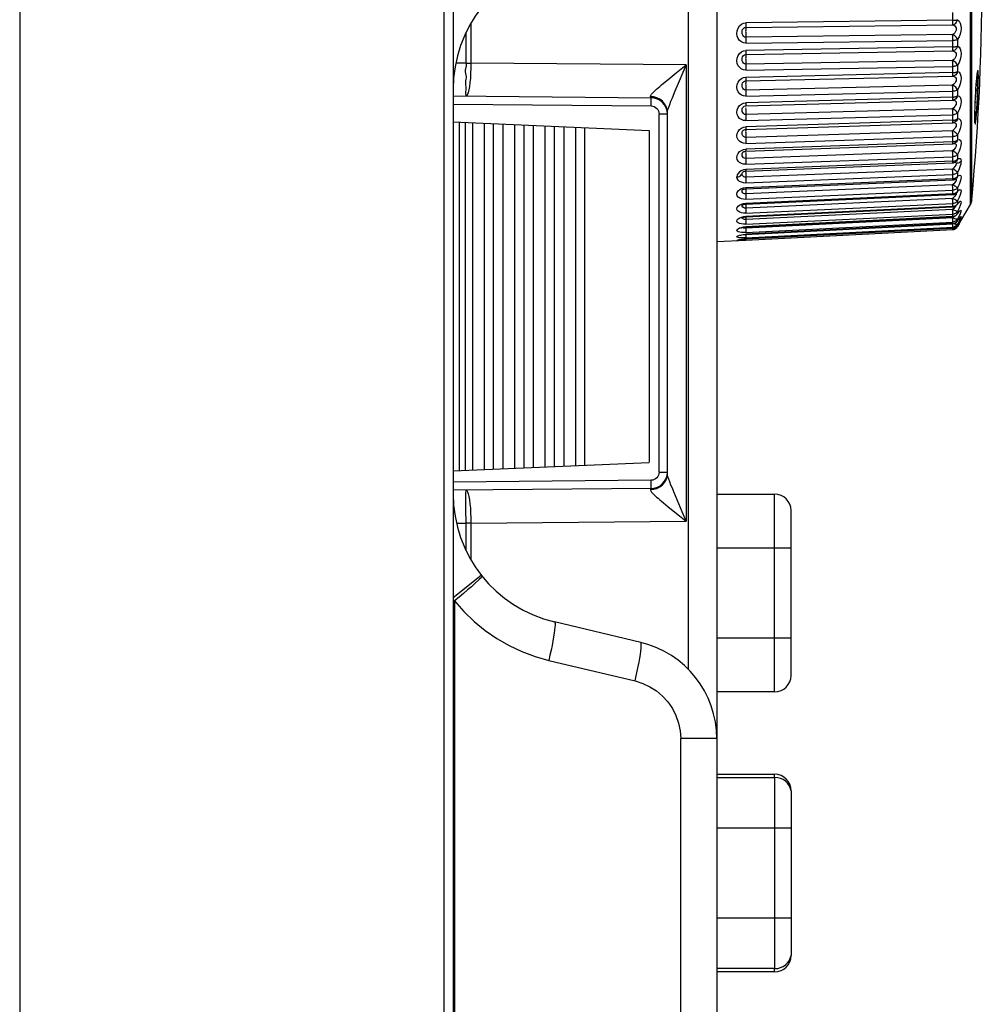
# Model space of a CAD drawing. Header units: millimetres. Extents: x 1158 to 2229, y -395 to 862.
# Tile 38 of 52: x 2200 to 2229, y 311 to 340. Entities that reach past the tile are written whole.
import ezdxf

# ---------------------------------------------------------------- set-up
doc = ezdxf.new("R2010")
doc.units = ezdxf.units.MM
doc.header["$LTSCALE"] = 30.734
doc.layers.get('0').update_dxf_attribs({"linetype": 'CONTINUOUS'})

msp = doc.modelspace()

# ---------------------------------------------------------------- linework, layer by layer
for p, q in [((2199.957, 448.421), (2199.957, 43.921)), ((2212.838, 43.921), (2212.838, 448.421)), ((2213.109, 448.421), (2213.109, 43.921)), ((2228.803, 334.806), (2228.803, 349.225)), ((2228.848, 334.961), (2228.848, 349.081)), ((2221.109, 345.736), (2221.109, 318.595)), ((2220.248, 320.697), (2220.248, 343.634)), ((2228.268, 340.388), (2228.268, 340.627)), ((2228.268, 340.394), (2221.994, 340.314)), ((2213.502, 339.095), (2213.502, 340.034)), ((2213.65, 340.303), (2213.65, 339.095)), ((2221.989, 340.179), (2228.263, 340.259)), ((2228.263, 339.96), (2221.989, 339.88)), ((2221.994, 339.703), (2228.268, 339.783)), ((2228.414, 339.808), (2228.414, 339.615)), ((2221.989, 339.353), (2228.263, 339.466)), ((2228.268, 339.587), (2221.994, 339.475)), ((2228.263, 339.176), (2221.989, 339.063)), ((2213.502, 339.095), (2213.192, 339.097)), ((2213.502, 339.095), (2213.65, 339.095)), ((2220.178, 339.038), (2213.65, 339.095)), ((2220.118, 338.892), (2220.178, 339.038)), ((2220.178, 339.038), (2220.178, 325.193)), ((2221.994, 338.882), (2228.268, 338.995)), ((2228.268, 338.801), (2228.268, 339.026)), ((2228.414, 339.029), (2228.414, 338.843)), ((2219.495, 338.484), (2219.633, 338.597)), ((2221.989, 338.556), (2228.263, 338.7)), ((2228.268, 338.807), (2221.994, 338.662)), ((2229.003, 338.7), (2228.998, 338.648)), ((2229.007, 338.739), (2229.003, 338.7)), ((2229.014, 338.794), (2229.01, 338.761)), ((2229.023, 338.743), (2229.025, 338.655)), ((2229.025, 338.64), (2229.025, 338.655)), ((2229.045, 338.695), (2229.045, 338.678)), ((2219.76, 338.038), (2219.848, 338.249)), ((2228.263, 338.423), (2221.989, 338.279)), ((2221.994, 338.096), (2228.268, 338.241)), ((2228.268, 338.056), (2228.268, 338.27)), ((2228.414, 338.283), (2228.414, 338.106)), ((2228.973, 338.335), (2228.968, 338.251)), ((2228.982, 338.462), (2228.986, 338.516)), ((2213.109, 338.098), (2219.113, 338.046)), ((2219.195, 338.068), (2219.096, 338.076)), ((2219.114, 337.932), (2219.114, 338.001)), ((2221.989, 337.797), (2228.263, 337.971)), ((2228.268, 338.061), (2221.994, 337.887)), ((2228.96, 338.102), (2228.958, 338.071)), ((2213.109, 337.848), (2219.113, 337.796)), ((2219.113, 337.796), (2219.114, 337.932)), ((2221.923, 337.879), (2221.994, 337.89)), ((2221.934, 337.782), (2221.944, 337.787)), ((2221.944, 337.787), (2221.989, 337.797)), ((2221.985, 337.737), (2221.984, 337.712)), ((2221.984, 337.712), (2221.985, 337.685)), ((2228.263, 337.71), (2221.989, 337.535)), ((2228.944, 337.723), (2228.943, 337.719)), ((2228.951, 337.919), (2228.95, 337.89)), ((2219.609, 337.546), (2219.361, 337.546)), ((2219.361, 326.685), (2219.361, 337.546)), ((2219.609, 326.641), (2219.609, 337.59)), ((2221.994, 337.353), (2228.268, 337.527)), ((2228.268, 337.359), (2221.994, 337.157)), ((2228.268, 337.333), (2228.268, 337.542)), ((2228.359, 337.378), (2228.374, 337.384)), ((2228.414, 337.577), (2228.414, 337.412)), ((2228.938, 337.44), (2228.939, 337.529)), ((2228.938, 337.44), (2228.938, 337.435)), ((2228.939, 337.408), (2228.938, 337.435)), ((2228.938, 337.419), (2228.939, 337.379)), ((2228.965, 337.458), (2228.954, 337.37)), ((2228.976, 337.576), (2228.965, 337.458)), ((2228.98, 337.417), (2228.992, 337.544)), ((2213.109, 337.31), (2219.058, 337.051)), ((2213.298, 326.729), (2213.298, 337.302)), ((2213.471, 337.294), (2213.471, 326.737)), ((2213.702, 326.747), (2213.702, 337.284)), ((2214.049, 337.269), (2214.049, 326.762)), ((2214.337, 326.774), (2214.337, 337.257)), ((2214.626, 326.787), (2214.626, 337.244)), ((2214.972, 337.229), (2214.972, 326.802)), ((2215.261, 326.815), (2215.261, 337.216)), ((2215.55, 326.827), (2215.55, 337.204)), ((2215.896, 337.189), (2215.896, 326.842)), ((2216.185, 326.855), (2216.185, 337.176)), ((2216.473, 326.868), (2216.473, 337.163)), ((2216.82, 337.148), (2216.82, 326.883)), ((2217.109, 326.895), (2217.109, 337.136)), ((2219.059, 337.051), (2219.059, 326.981)), ((2221.923, 337.149), (2221.994, 337.16)), ((2221.967, 337.08), (2221.99, 337.082)), ((2221.985, 337.039), (2221.984, 337.016)), ((2228.263, 337.043), (2221.989, 336.841)), ((2221.99, 337.082), (2228.264, 337.285)), ((2228.305, 337.291), (2228.304, 337.29)), ((2228.374, 337.22), (2228.369, 337.186)), ((2221.984, 337.016), (2221.985, 336.99)), ((2221.985, 336.99), (2221.985, 336.962)), ((2221.994, 336.66), (2228.268, 336.863)), ((2228.268, 336.704), (2228.268, 336.89)), ((2228.402, 336.757), (2228.414, 336.769)), ((2228.414, 336.921), (2228.414, 336.769)), ((2221.924, 336.473), (2221.994, 336.483)), ((2221.991, 336.42), (2228.265, 336.649)), ((2228.268, 336.709), (2221.994, 336.48)), ((2228.299, 336.466), (2228.263, 336.431)), ((2228.268, 336.685), (2228.268, 336.709)), ((2228.334, 336.665), (2228.334, 336.665)), ((2221.985, 336.395), (2221.984, 336.374)), ((2221.985, 336.324), (2221.986, 336.295)), ((2228.263, 336.431), (2221.989, 336.203)), ((2221.994, 336.027), (2228.268, 336.255)), ((2228.268, 336.112), (2228.268, 336.28)), ((2228.402, 336.169), (2228.414, 336.182)), ((2228.414, 336.32), (2228.414, 336.182)), ((2228.414, 336.182), (2228.449, 336.198)), ((2221.994, 335.866), (2221.918, 335.854)), ((2228.263, 335.881), (2221.989, 335.629)), ((2221.991, 335.817), (2228.266, 336.069)), ((2228.268, 336.116), (2221.994, 335.864)), ((2228.295, 335.912), (2228.263, 335.881)), ((2228.268, 336.095), (2228.268, 336.116)), ((2228.36, 336), (2228.343, 335.972)), ((2228.358, 336.099), (2228.358, 336.099)), ((2228.359, 336.083), (2228.37, 336.07)), ((2228.37, 336.07), (2228.375, 336.051)), ((2221.889, 335.779), (2221.889, 335.779)), ((2221.889, 335.779), (2221.889, 335.779)), ((2221.985, 335.812), (2221.984, 335.794)), ((2221.986, 335.721), (2221.987, 335.691)), ((2221.987, 335.691), (2221.988, 335.66)), ((2221.992, 335.28), (2228.266, 335.553)), ((2221.994, 335.459), (2228.268, 335.711)), ((2228.268, 335.588), (2221.994, 335.315)), ((2228.268, 335.584), (2228.268, 335.715)), ((2228.384, 335.604), (2228.375, 335.596)), ((2228.375, 335.596), (2228.375, 335.596)), ((2228.402, 335.646), (2228.414, 335.66)), ((2228.414, 335.782), (2228.414, 335.66)), ((2228.414, 335.66), (2228.462, 335.689)), ((2221.924, 335.308), (2221.994, 335.317)), ((2228.263, 335.397), (2221.989, 335.125)), ((2228.299, 335.433), (2228.263, 335.397)), ((2228.329, 335.469), (2228.299, 335.433)), ((2228.353, 335.502), (2228.329, 335.469)), ((2228.414, 335.312), (2228.414, 335.208)), ((2221.987, 335.186), (2221.988, 335.156)), ((2228.263, 334.986), (2221.989, 334.696)), ((2221.992, 334.815), (2228.267, 335.106)), ((2221.994, 334.963), (2228.268, 335.235)), ((2228.268, 335.13), (2221.994, 334.839)), ((2228.299, 335.022), (2228.263, 334.986)), ((2228.268, 335.127), (2228.268, 335.239)), ((2228.388, 335.161), (2228.387, 335.16)), ((2228.402, 335.179), (2228.388, 335.161)), ((2228.388, 335.16), (2228.393, 335.166)), ((2228.393, 335.166), (2228.397, 335.17)), ((2228.402, 335.192), (2228.414, 335.208)), ((2228.414, 335.208), (2228.402, 335.179)), ((2228.46, 335.014), (2228.414, 334.915)), ((2228.494, 335.097), (2228.46, 335.014)), ((2228.848, 334.95), (2228.803, 334.806)), ((2221.879, 334.774), (2221.881, 334.793)), ((2221.883, 334.749), (2221.879, 334.774)), ((2221.881, 334.793), (2221.882, 334.797)), ((2221.923, 334.833), (2221.994, 334.841)), ((2221.965, 334.813), (2221.992, 334.815)), ((2228.263, 334.652), (2221.989, 334.347)), ((2221.993, 334.427), (2228.267, 334.732)), ((2221.994, 334.544), (2228.268, 334.834)), ((2228.268, 334.748), (2221.994, 334.443)), ((2228.299, 334.687), (2228.263, 334.652)), ((2228.268, 334.745), (2228.268, 334.837)), ((2228.329, 334.72), (2228.299, 334.687)), ((2228.397, 334.797), (2228.396, 334.796)), ((2228.402, 334.804), (2228.397, 334.797)), ((2228.402, 334.813), (2228.414, 334.83)), ((2228.414, 334.83), (2228.402, 334.804)), ((2228.414, 334.915), (2228.414, 334.83)), ((2228.414, 334.133), (2228.803, 334.806)), ((2228.46, 334.693), (2228.414, 334.596)), ((2228.494, 334.771), (2228.46, 334.693)), ((2221.879, 334.415), (2221.881, 334.426)), ((2221.882, 334.393), (2221.879, 334.415)), ((2221.894, 334.375), (2221.882, 334.393)), ((2221.925, 334.437), (2221.994, 334.444)), ((2221.976, 334.426), (2221.993, 334.427)), ((2221.986, 334.426), (2221.988, 334.378)), ((2228.263, 334.399), (2221.989, 334.083)), ((2221.993, 334.12), (2228.267, 334.436)), ((2221.994, 334.207), (2228.268, 334.512)), ((2228.268, 334.445), (2221.994, 334.129)), ((2228.299, 334.433), (2228.263, 334.399)), ((2228.268, 334.526), (2228.267, 334.544)), ((2228.268, 334.512), (2228.268, 334.526)), ((2228.268, 334.443), (2228.268, 334.514)), ((2228.309, 334.443), (2228.299, 334.433)), ((2228.402, 334.513), (2228.414, 334.53)), ((2228.414, 334.53), (2228.403, 334.509)), ((2228.414, 334.596), (2228.414, 334.53)), ((2228.46, 334.451), (2228.414, 334.359)), ((2228.414, 334.313), (2228.462, 334.381)), ((2228.414, 334.359), (2228.414, 334.313)), ((2228.494, 334.36), (2228.46, 334.293)), ((2228.468, 334.384), (2228.474, 334.391)), ((2228.471, 334.339), (2228.477, 334.348)), ((2228.477, 334.348), (2228.481, 334.353)), ((2221.895, 334.103), (2221.892, 334.106)), ((2221.923, 334.123), (2221.994, 334.13)), ((2221.964, 334.118), (2221.993, 334.12)), ((2221.988, 334.112), (2221.991, 334.026)), ((2221.993, 333.897), (2228.268, 334.221)), ((2221.994, 333.955), (2228.268, 334.272)), ((2228.268, 334.225), (2221.994, 333.901)), ((2221.994, 333.792), (2228.268, 334.116)), ((2221.994, 333.762), (2228.268, 334.09)), ((2228.297, 334.275), (2228.268, 334.271)), ((2228.268, 334.224), (2228.268, 334.273)), ((2228.268, 334.221), (2228.268, 334.225)), ((2228.297, 334.12), (2228.268, 334.116)), ((2228.268, 334.09), (2228.268, 334.117)), ((2228.268, 334.09), (2228.268, 334.091)), ((2228.297, 334.051), (2228.268, 334.047)), ((2228.298, 334.215), (2228.279, 334.222)), ((2228.326, 334.06), (2228.297, 334.051)), ((2228.33, 334.204), (2228.298, 334.215)), ((2228.326, 334.129), (2228.299, 334.12)), ((2228.402, 334.162), (2228.414, 334.18)), ((2228.402, 334.115), (2228.414, 334.133)), ((2228.414, 334.313), (2228.408, 334.301)), ((2228.414, 334.18), (2228.411, 334.175)), ((2228.46, 334.293), (2228.414, 334.205)), ((2228.46, 334.219), (2228.414, 334.137)), ((2228.414, 334.205), (2228.414, 334.18)), ((2228.414, 334.18), (2228.426, 334.199)), ((2228.414, 334.137), (2228.414, 334.134)), ((2228.445, 334.205), (2228.466, 334.239)), ((2228.452, 334.24), (2228.462, 334.256)), ((2228.466, 334.239), (2228.483, 334.267)), ((2228.489, 334.296), (2228.495, 334.305)), ((2221.923, 333.896), (2221.994, 333.902)), ((2221.925, 333.759), (2221.994, 333.763)), ((2221.946, 333.759), (2221.993, 333.762)), ((2221.961, 333.895), (2221.993, 333.897)), ((2221.989, 333.905), (2221.991, 333.851)), ((2221.991, 334.026), (2221.992, 334.001)), ((2221.992, 333.762), (2221.993, 333.723)), ((2221.994, 333.901), (2221.993, 333.897)), ((2221.993, 333.799), (2221.994, 333.792)), ((2221.994, 333.719), (2228.268, 334.047)), ((2221.994, 333.763), (2221.994, 333.762)), ((2228.268, 334.046), (2228.268, 334.047)), ((2221.994, 333.715), (2221.109, 333.668)), ((2221.994, 333.719), (2221.923, 333.715)), ((2221.993, 333.723), (2221.994, 333.719)), ((2213.109, 326.721), (2219.058, 326.98)), ((2219.361, 326.685), (2219.609, 326.685)), ((2219.113, 326.435), (2213.109, 326.383)), ((2219.114, 326.293), (2219.113, 326.435)), ((2219.113, 326.185), (2213.109, 326.133)), ((2219.096, 326.156), (2219.195, 326.163)), ((2221.109, 326.016), (2222.863, 326.016)), ((2222.863, 320.016), (2222.863, 326.016)), ((2213.499, 325.571), (2213.498, 325.841)), ((2213.502, 325.136), (2213.499, 325.571)), ((2219.633, 325.634), (2219.974, 325.359)), ((2223.363, 320.516), (2223.363, 325.516)), ((2213.21, 325.134), (2213.502, 325.136)), ((2213.65, 325.136), (2213.502, 325.136)), ((2213.502, 324.297), (2213.502, 325.136)), ((2213.65, 325.136), (2220.178, 325.193)), ((2213.65, 325.136), (2213.65, 324.028)), ((2219.974, 325.359), (2220.178, 325.193)), ((2223.363, 324.38), (2221.109, 324.38)), ((2213.109, 322.881), (2213.964, 323.554)), ((2213.152, 322.779), (2213.152, 275.316)), ((2218.802, 321.513), (2216.184, 322.135)), ((2221.109, 321.653), (2223.363, 321.653)), ((2216.012, 320.967), (2218.629, 320.346)), ((2222.863, 320.016), (2221.109, 320.016)), ((2221.109, 318.595), (2220.013, 318.595)), ((2220.013, 277.116), (2220.013, 318.595)), ((2221.109, 318.595), (2221.109, 277.116)), ((2221.109, 317.516), (2222.863, 317.516)), ((2221.109, 317.416), (2222.873, 317.416)), ((2222.863, 317.416), (2222.863, 317.516)), ((2222.873, 311.616), (2222.873, 317.416)), ((2223.363, 317.016), (2223.363, 312.016)), ((2223.363, 315.88), (2221.109, 315.88)), ((2221.109, 313.153), (2223.363, 313.153)), ((2222.873, 311.616), (2221.109, 311.616)), ((2222.863, 311.516), (2221.109, 311.516)), ((2222.863, 311.516), (2222.863, 311.616))]:
    msp.add_line(p, q)
for points in [[(2228.263, 340.259), (2228.297, 340.269), (2228.329, 340.286), (2228.358, 340.31), (2228.383, 340.34), (2228.402, 340.375), (2228.414, 340.413)], [(2228.263, 340.259), (2228.265, 340.271), (2228.266, 340.287), (2228.267, 340.307), (2228.267, 340.332), (2228.268, 340.361), (2228.268, 340.394)], [(2228.268, 340.394), (2228.297, 340.395), (2228.326, 340.397), (2228.352, 340.4), (2228.376, 340.403), (2228.397, 340.407), (2228.414, 340.413)], [(2228.414, 340.413), (2228.462, 340.366), (2228.496, 340.307), (2228.516, 340.232), (2228.522, 340.148), (2228.514, 340.061), (2228.494, 339.973), (2228.461, 339.889), (2228.414, 339.808)], [(2221.994, 339.7), (2221.921, 339.711), (2221.857, 339.739), (2221.801, 339.784), (2221.757, 339.843), (2221.73, 339.914), (2221.719, 339.993), (2221.727, 340.078), (2221.754, 340.158), (2221.801, 340.225), (2221.86, 340.277), (2221.923, 340.307), (2221.994, 340.318)], [(2221.989, 339.88), (2221.948, 339.887), (2221.917, 339.91), (2221.894, 339.944), (2221.882, 339.982), (2221.879, 340.027), (2221.881, 340.071), (2221.893, 340.111), (2221.916, 340.148), (2221.948, 340.171), (2221.989, 340.179)], [(2221.99, 340.192), (2221.988, 340.168), (2221.987, 340.152), (2221.986, 340.132), (2221.985, 340.108), (2221.985, 340.081), (2221.984, 340.051)], [(2221.984, 340.051), (2221.985, 340.021), (2221.985, 339.991), (2221.986, 339.96), (2221.987, 339.931), (2221.988, 339.904), (2221.99, 339.856)], [(2221.994, 340.314), (2221.993, 340.285), (2221.993, 340.257), (2221.992, 340.231), (2221.992, 340.209), (2221.99, 340.192)], [(2228.263, 340.259), (2228.3, 340.246), (2228.33, 340.226), (2228.354, 340.199), (2228.37, 340.166), (2228.374, 340.129), (2228.369, 340.09), (2228.353, 340.053), (2228.329, 340.018), (2228.299, 339.987), (2228.263, 339.96)], [(2221.99, 339.856), (2221.991, 339.828), (2221.992, 339.798), (2221.993, 339.766), (2221.993, 339.734), (2221.994, 339.703)], [(2228.268, 339.8), (2228.268, 339.829), (2228.267, 339.858), (2228.266, 339.886), (2228.266, 339.913), (2228.264, 339.938), (2228.263, 339.96)], [(2228.414, 339.808), (2228.402, 339.838), (2228.384, 339.868), (2228.359, 339.897), (2228.33, 339.922), (2228.298, 339.944), (2228.263, 339.96)], [(2228.263, 339.465), (2228.265, 339.474), (2228.266, 339.488), (2228.267, 339.505), (2228.267, 339.528), (2228.268, 339.555), (2228.268, 339.8)], [(2228.414, 339.808), (2228.397, 339.801), (2228.376, 339.795), (2228.352, 339.79), (2228.326, 339.786), (2228.297, 339.784), (2228.268, 339.783)], [(2221.994, 338.879), (2221.923, 338.888), (2221.861, 338.914), (2221.803, 338.958), (2221.757, 339.017), (2221.73, 339.088), (2221.72, 339.165), (2221.727, 339.245), (2221.753, 339.322), (2221.8, 339.386), (2221.86, 339.437), (2221.923, 339.467), (2221.994, 339.478)], [(2221.994, 339.475), (2221.993, 339.446), (2221.993, 339.419), (2221.992, 339.396), (2221.992, 339.377), (2221.99, 339.362)], [(2228.414, 339.615), (2228.402, 339.577), (2228.384, 339.543), (2228.36, 339.514), (2228.33, 339.49), (2228.298, 339.474), (2228.263, 339.466)], [(2228.263, 339.466), (2228.3, 339.456), (2228.33, 339.44), (2228.354, 339.416), (2228.37, 339.386), (2228.374, 339.35), (2228.369, 339.311), (2228.353, 339.274), (2228.329, 339.238), (2228.299, 339.205), (2228.263, 339.176)], [(2228.268, 339.581), (2228.282, 339.584), (2228.297, 339.589), (2228.312, 339.592), (2228.328, 339.591), (2228.344, 339.593), (2228.359, 339.597), (2228.374, 339.6), (2228.389, 339.604), (2228.402, 339.609), (2228.414, 339.615)], [(2228.414, 339.615), (2228.462, 339.578), (2228.496, 339.527), (2228.516, 339.457), (2228.522, 339.377), (2228.514, 339.292), (2228.494, 339.203), (2228.46, 339.116), (2228.414, 339.029)], [(2221.989, 339.063), (2221.948, 339.069), (2221.917, 339.092), (2221.895, 339.125), (2221.883, 339.161), (2221.879, 339.205), (2221.881, 339.247), (2221.892, 339.287), (2221.915, 339.322), (2221.947, 339.345), (2221.989, 339.353)], [(2221.99, 339.362), (2221.988, 339.345), (2221.987, 339.331), (2221.986, 339.314), (2221.985, 339.292), (2221.985, 339.266), (2221.984, 339.238)], [(2221.984, 339.238), (2221.985, 339.209), (2221.985, 339.178), (2221.986, 339.148), (2221.987, 339.118), (2221.988, 339.089)], [(2228.268, 339.026), (2228.267, 339.058), (2228.267, 339.09), (2228.266, 339.121), (2228.265, 339.15), (2228.263, 339.176)], [(2228.414, 339.029), (2228.402, 339.057), (2228.384, 339.085), (2228.359, 339.113), (2228.33, 339.137), (2228.298, 339.159), (2228.263, 339.176)], [(2213.502, 338.095), (2213.503, 338.104), (2213.502, 338.129), (2213.497, 338.162), (2213.493, 338.2), (2213.499, 338.238), (2213.506, 338.278), (2213.507, 338.324), (2213.505, 338.375), (2213.496, 338.437), (2213.49, 338.502), (2213.498, 338.556), (2213.508, 338.604), (2213.512, 338.647), (2213.51, 338.688), (2213.502, 338.733), (2213.493, 338.781), (2213.487, 338.834), (2213.485, 338.885), (2213.495, 338.929), (2213.507, 338.967), (2213.512, 339.003), (2213.514, 339.036), (2213.51, 339.066), (2213.502, 339.095)], [(2213.65, 339.095), (2213.647, 338.938), (2213.64, 338.785), (2213.631, 338.64), (2213.618, 338.506), (2213.603, 338.387), (2213.585, 338.285), (2213.566, 338.203), (2213.545, 338.143), (2213.524, 338.107), (2213.502, 338.095)], [(2219.633, 338.597), (2219.88, 338.796), (2220.178, 339.038)], [(2219.848, 338.249), (2219.949, 338.488), (2220.118, 338.892)], [(2221.988, 339.089), (2221.99, 339.037), (2221.991, 339.008), (2221.992, 338.977), (2221.993, 338.945), (2221.993, 338.913), (2221.994, 338.882)], [(2228.414, 338.843), (2228.402, 338.805), (2228.384, 338.772), (2228.36, 338.744), (2228.33, 338.722), (2228.298, 338.707), (2228.263, 338.7)], [(2228.414, 339.029), (2228.397, 339.02), (2228.376, 339.011), (2228.352, 339.005), (2228.326, 339), (2228.297, 338.996), (2228.268, 338.995)], [(2228.268, 338.801), (2228.282, 338.804), (2228.297, 338.809), (2228.312, 338.812), (2228.328, 338.812), (2228.344, 338.815), (2228.359, 338.819), (2228.374, 338.824), (2228.389, 338.829), (2228.402, 338.836), (2228.414, 338.843)], [(2228.414, 338.843), (2228.462, 338.817), (2228.496, 338.774), (2228.516, 338.711), (2228.522, 338.636), (2228.514, 338.553), (2228.494, 338.464), (2228.46, 338.375), (2228.414, 338.283)], [(2228.998, 338.648), (2229.001, 338.682), (2229.004, 338.712), (2229.007, 338.739), (2229.01, 338.761), (2229.013, 338.781), (2229.015, 338.797), (2229.017, 338.81), (2229.019, 338.821), (2229.021, 338.829), (2229.022, 338.834)], [(2229.045, 338.695), (2229.043, 338.789), (2229.039, 338.847), (2229.033, 338.869), (2229.024, 338.851), (2229.014, 338.794)], [(2221.994, 338.093), (2221.923, 338.101), (2221.861, 338.125), (2221.803, 338.167), (2221.757, 338.223), (2221.73, 338.29), (2221.72, 338.364), (2221.727, 338.441), (2221.753, 338.514), (2221.8, 338.577), (2221.86, 338.625), (2221.923, 338.654), (2221.994, 338.666)], [(2221.989, 338.279), (2221.948, 338.284), (2221.917, 338.306), (2221.895, 338.338), (2221.883, 338.373), (2221.879, 338.416), (2221.881, 338.456), (2221.892, 338.493), (2221.915, 338.526), (2221.947, 338.547), (2221.989, 338.556)], [(2221.989, 338.556), (2221.988, 338.551), (2221.987, 338.54), (2221.986, 338.525), (2221.985, 338.506), (2221.985, 338.482), (2221.984, 338.455)], [(2221.994, 338.662), (2221.993, 338.635), (2221.993, 338.611), (2221.992, 338.59), (2221.992, 338.573), (2221.99, 338.562), (2221.989, 338.556)], [(2228.263, 338.7), (2228.265, 338.705), (2228.266, 338.716), (2228.267, 338.731), (2228.267, 338.751), (2228.268, 338.776), (2228.268, 338.807)], [(2228.263, 338.7), (2228.3, 338.694), (2228.33, 338.682), (2228.354, 338.661), (2228.37, 338.633), (2228.374, 338.6), (2228.369, 338.562), (2228.353, 338.525), (2228.329, 338.489), (2228.299, 338.454), (2228.263, 338.423)], [(2229.025, 338.64), (2229.024, 338.517), (2229.02, 338.37), (2229.014, 338.209), (2229.006, 338.041), (2228.997, 337.874), (2228.987, 337.717), (2228.976, 337.576)], [(2228.986, 338.516), (2228.99, 338.565), (2228.994, 338.609), (2228.998, 338.648)], [(2228.994, 338.609), (2228.991, 338.574), (2228.99, 338.565)], [(2228.992, 337.544), (2229.004, 337.696), (2229.015, 337.866), (2229.025, 338.045), (2229.033, 338.225), (2229.04, 338.396), (2229.043, 338.549), (2229.045, 338.678)], [(2229.017, 338.808), (2229.02, 338.799), (2229.023, 338.743)], [(2219.15, 338.177), (2219.175, 338.203), (2219.205, 338.233), (2219.241, 338.266), (2219.281, 338.303), (2219.327, 338.343), (2219.377, 338.387), (2219.433, 338.434), (2219.495, 338.484)], [(2221.984, 338.455), (2221.985, 338.427), (2221.985, 338.397), (2221.986, 338.367), (2221.987, 338.336), (2221.988, 338.307), (2221.99, 338.251)], [(2221.99, 338.251), (2221.991, 338.22), (2221.992, 338.189), (2221.993, 338.157), (2221.993, 338.126), (2221.994, 338.096)], [(2228.268, 338.27), (2228.267, 338.302), (2228.267, 338.333), (2228.266, 338.365), (2228.265, 338.395), (2228.263, 338.423)], [(2228.414, 338.283), (2228.402, 338.308), (2228.384, 338.334), (2228.359, 338.36), (2228.33, 338.384), (2228.298, 338.405), (2228.263, 338.423)], [(2228.414, 338.283), (2228.397, 338.271), (2228.376, 338.261), (2228.352, 338.253), (2228.326, 338.246), (2228.297, 338.242), (2228.268, 338.24)], [(2228.964, 338.186), (2228.973, 338.335), (2228.978, 338.402), (2228.982, 338.462)], [(2228.982, 338.462), (2228.979, 338.421), (2228.978, 338.402)], [(2219.096, 338.075), (2219.095, 338.086), (2219.098, 338.099), (2219.104, 338.115), (2219.115, 338.132), (2219.13, 338.153), (2219.15, 338.177)], [(2219.096, 338.075), (2219.099, 338.066), (2219.102, 338.059), (2219.104, 338.053), (2219.107, 338.049), (2219.11, 338.047), (2219.113, 338.046)], [(2219.114, 338.001), (2219.114, 338.025), (2219.113, 338.041), (2219.113, 338.046)], [(2219.609, 337.59), (2219.599, 337.686), (2219.569, 337.779), (2219.521, 337.864), (2219.458, 337.938), (2219.38, 337.998), (2219.292, 338.042), (2219.195, 338.068)], [(2219.627, 337.688), (2219.651, 337.76), (2219.682, 337.844), (2219.719, 337.938), (2219.76, 338.038)], [(2228.414, 338.106), (2228.402, 338.069), (2228.384, 338.037), (2228.36, 338.01), (2228.33, 337.989), (2228.298, 337.976), (2228.263, 337.971)], [(2228.263, 337.971), (2228.265, 337.973), (2228.266, 337.981), (2228.267, 337.993), (2228.267, 338.01), (2228.268, 338.033), (2228.268, 338.061)], [(2228.263, 337.971), (2228.3, 337.969), (2228.33, 337.96), (2228.354, 337.943), (2228.37, 337.918), (2228.374, 337.887), (2228.369, 337.851), (2228.353, 337.815), (2228.329, 337.778), (2228.299, 337.742), (2228.263, 337.71)], [(2228.268, 338.056), (2228.282, 338.059), (2228.297, 338.064), (2228.312, 338.068), (2228.328, 338.068)], [(2228.328, 338.068), (2228.344, 338.072), (2228.359, 338.077), (2228.374, 338.083), (2228.389, 338.089), (2228.402, 338.097), (2228.414, 338.106)], [(2228.414, 338.106), (2228.462, 338.091), (2228.496, 338.058), (2228.516, 338.002), (2228.522, 337.933), (2228.514, 337.853), (2228.494, 337.765), (2228.461, 337.674), (2228.414, 337.577)], [(2228.939, 337.529), (2228.941, 337.625), (2228.944, 337.723), (2228.947, 337.822), (2228.951, 337.919), (2228.955, 338.013), (2228.96, 338.102), (2228.964, 338.186)], [(2219.113, 337.796), (2219.163, 337.79), (2219.209, 337.776), (2219.251, 337.752), (2219.288, 337.722), (2219.319, 337.684), (2219.342, 337.642), (2219.355, 337.596), (2219.361, 337.546)], [(2219.609, 337.59), (2219.613, 337.632), (2219.627, 337.688)], [(2221.994, 337.35), (2221.921, 337.358), (2221.857, 337.381), (2221.801, 337.419), (2221.757, 337.47), (2221.73, 337.531), (2221.719, 337.6), (2221.727, 337.674), (2221.754, 337.745), (2221.801, 337.805), (2221.86, 337.852), (2221.923, 337.879)], [(2221.989, 337.535), (2221.948, 337.54), (2221.917, 337.561), (2221.894, 337.592), (2221.882, 337.626), (2221.879, 337.667), (2221.881, 337.704), (2221.893, 337.739), (2221.916, 337.769), (2221.934, 337.782)], [(2221.985, 337.685), (2221.985, 337.656), (2221.986, 337.626), (2221.987, 337.595), (2221.988, 337.564), (2221.99, 337.506)], [(2221.994, 337.887), (2221.993, 337.862), (2221.993, 337.839), (2221.992, 337.821), (2221.992, 337.807), (2221.99, 337.799), (2221.989, 337.797)], [(2228.268, 337.542), (2228.268, 337.569), (2228.267, 337.597), (2228.266, 337.626), (2228.266, 337.655), (2228.264, 337.683), (2228.263, 337.71)], [(2228.414, 337.577), (2228.402, 337.6), (2228.384, 337.624), (2228.359, 337.647), (2228.33, 337.67), (2228.298, 337.691), (2228.263, 337.71)], [(2221.99, 337.506), (2221.991, 337.475), (2221.992, 337.443), (2221.993, 337.411), (2221.993, 337.381), (2221.994, 337.353)], [(2228.414, 337.577), (2228.397, 337.564), (2228.376, 337.552), (2228.352, 337.542), (2228.326, 337.534), (2228.297, 337.529), (2228.268, 337.527)], [(2228.268, 337.355), (2228.282, 337.357), (2228.297, 337.363), (2228.312, 337.366), (2228.328, 337.368), (2228.344, 337.372), (2228.359, 337.378)], [(2228.414, 337.412), (2228.402, 337.376), (2228.384, 337.345), (2228.36, 337.319), (2228.33, 337.3), (2228.305, 337.291)], [(2228.374, 337.384), (2228.389, 337.392), (2228.402, 337.402), (2228.414, 337.412)], [(2228.414, 337.412), (2228.462, 337.408), (2228.496, 337.384), (2228.516, 337.336), (2228.522, 337.272), (2228.514, 337.196), (2228.494, 337.111), (2228.46, 337.02), (2228.414, 336.921)], [(2228.941, 337.625), (2228.94, 337.565), (2228.939, 337.529)], [(2228.939, 337.355), (2228.94, 337.324), (2228.944, 337.265), (2228.951, 337.245), (2228.959, 337.264), (2228.969, 337.322), (2228.98, 337.417)], [(2228.942, 337.285), (2228.943, 337.281), (2228.944, 337.278), (2228.944, 337.279), (2228.943, 337.284), (2228.942, 337.292), (2228.942, 337.303), (2228.941, 337.317), (2228.94, 337.334), (2228.939, 337.355), (2228.939, 337.379), (2228.939, 337.408)], [(2228.954, 337.37), (2228.945, 337.315), (2228.941, 337.307)], [(2221.994, 336.658), (2221.923, 336.664), (2221.861, 336.684), (2221.803, 336.72), (2221.757, 336.768), (2221.73, 336.826), (2221.72, 336.891), (2221.727, 336.958), (2221.753, 337.023), (2221.8, 337.079), (2221.86, 337.122), (2221.923, 337.149)], [(2221.989, 336.841), (2221.948, 336.845), (2221.917, 336.864), (2221.895, 336.893), (2221.883, 336.925), (2221.879, 336.963), (2221.881, 336.997), (2221.892, 337.03), (2221.91, 337.052)], [(2221.909, 337.052), (2221.919, 337.06), (2221.941, 337.072), (2221.967, 337.08)], [(2221.987, 337.082), (2221.987, 337.081), (2221.986, 337.071), (2221.985, 337.057), (2221.985, 337.039)], [(2221.994, 337.157), (2221.993, 337.133), (2221.993, 337.114), (2221.992, 337.098), (2221.992, 337.088), (2221.99, 337.083), (2221.99, 337.082)], [(2228.329, 337.113), (2228.299, 337.077), (2228.263, 337.043)], [(2228.268, 336.89), (2228.267, 336.919), (2228.267, 336.95), (2228.266, 336.981), (2228.265, 337.013), (2228.263, 337.043)], [(2228.414, 336.921), (2228.402, 336.94), (2228.384, 336.961), (2228.359, 336.983), (2228.33, 337.004), (2228.298, 337.025), (2228.263, 337.043)], [(2228.264, 337.285), (2228.265, 337.285), (2228.266, 337.289), (2228.267, 337.299), (2228.267, 337.313), (2228.268, 337.333)], [(2228.287, 337.288), (2228.3, 337.288), (2228.33, 337.283), (2228.354, 337.269), (2228.37, 337.248), (2228.374, 337.22)], [(2228.369, 337.186), (2228.353, 337.15), (2228.329, 337.113)], [(2221.985, 336.962), (2221.986, 336.933), (2221.987, 336.902), (2221.988, 336.871), (2221.99, 336.81)], [(2221.99, 336.81), (2221.991, 336.778), (2221.992, 336.747), (2221.993, 336.716), (2221.993, 336.687), (2221.994, 336.66)], [(2228.414, 336.921), (2228.397, 336.905), (2228.376, 336.891), (2228.352, 336.88), (2228.326, 336.871), (2228.297, 336.865), (2228.268, 336.863)], [(2228.414, 336.769), (2228.402, 336.733), (2228.384, 336.705), (2228.36, 336.681), (2228.334, 336.665)], [(2228.359, 336.729), (2228.374, 336.737), (2228.389, 336.746), (2228.402, 336.757)], [(2228.414, 336.769), (2228.462, 336.776), (2228.496, 336.761), (2228.516, 336.722), (2228.522, 336.664), (2228.514, 336.594), (2228.494, 336.511), (2228.46, 336.421), (2228.414, 336.32)], [(2221.801, 336.408), (2221.86, 336.448), (2221.924, 336.473)], [(2221.994, 336.48), (2221.993, 336.459), (2221.993, 336.442), (2221.992, 336.429), (2221.992, 336.422), (2221.991, 336.42)], [(2228.265, 336.649), (2228.266, 336.65), (2228.267, 336.656), (2228.267, 336.668), (2228.268, 336.685)], [(2228.268, 336.704), (2228.282, 336.707), (2228.297, 336.712), (2228.312, 336.716), (2228.328, 336.718), (2228.344, 336.723), (2228.359, 336.729)], [(2228.369, 336.573), (2228.353, 336.539), (2228.329, 336.503), (2228.299, 336.466)], [(2228.316, 336.658), (2228.33, 336.657), (2228.354, 336.648), (2228.37, 336.63), (2228.374, 336.605), (2228.369, 336.573)], [(2221.994, 336.024), (2221.921, 336.03), (2221.858, 336.049), (2221.801, 336.08), (2221.757, 336.122), (2221.729, 336.174), (2221.719, 336.232), (2221.728, 336.295), (2221.754, 336.356), (2221.801, 336.408)], [(2221.989, 336.203), (2221.948, 336.206), (2221.917, 336.224), (2221.895, 336.251), (2221.883, 336.281), (2221.879, 336.316), (2221.881, 336.347), (2221.892, 336.376), (2221.896, 336.382)], [(2221.896, 336.382), (2221.902, 336.388), (2221.915, 336.398), (2221.934, 336.408), (2221.957, 336.415), (2221.982, 336.42), (2221.991, 336.42)], [(2221.984, 336.374), (2221.985, 336.351), (2221.985, 336.324)], [(2221.986, 336.295), (2221.987, 336.265), (2221.988, 336.234)], [(2221.988, 336.234), (2221.99, 336.172), (2221.991, 336.14), (2221.992, 336.108), (2221.993, 336.078), (2221.993, 336.051), (2221.994, 336.027)], [(2228.268, 336.28), (2228.267, 336.308), (2228.267, 336.337), (2228.266, 336.368), (2228.265, 336.4), (2228.263, 336.431)], [(2228.414, 336.32), (2228.402, 336.336), (2228.384, 336.354), (2228.359, 336.373), (2228.33, 336.393), (2228.298, 336.413), (2228.263, 336.431)], [(2228.414, 336.32), (2228.397, 336.302), (2228.376, 336.287), (2228.352, 336.274), (2228.326, 336.265), (2228.297, 336.258), (2228.268, 336.255)], [(2228.414, 336.182), (2228.402, 336.149), (2228.384, 336.122), (2228.358, 336.099)], [(2228.359, 336.139), (2228.374, 336.147), (2228.389, 336.157), (2228.402, 336.169)], [(2228.449, 336.198), (2228.477, 336.203), (2228.496, 336.197), (2228.509, 336.18), (2228.518, 336.155), (2228.522, 336.12)], [(2221.918, 335.854), (2221.853, 335.831), (2221.797, 335.795)], [(2221.994, 335.864), (2221.993, 335.845), (2221.993, 335.831), (2221.992, 335.821), (2221.992, 335.817), (2221.991, 335.817)], [(2228.268, 335.711), (2228.268, 335.735), (2228.267, 335.762), (2228.267, 335.79), (2228.266, 335.819), (2228.265, 335.85), (2228.263, 335.881)], [(2228.414, 335.782), (2228.402, 335.794), (2228.384, 335.809), (2228.359, 335.826), (2228.33, 335.844), (2228.298, 335.862), (2228.263, 335.881)], [(2228.266, 336.069), (2228.267, 336.072), (2228.267, 336.081), (2228.268, 336.095)], [(2228.268, 336.112), (2228.282, 336.114), (2228.297, 336.12), (2228.312, 336.123), (2228.328, 336.126), (2228.344, 336.131), (2228.359, 336.139)], [(2228.343, 335.972), (2228.321, 335.943), (2228.295, 335.912)], [(2228.341, 336.089), (2228.343, 336.089), (2228.359, 336.083)], [(2228.375, 336.051), (2228.37, 336.027), (2228.36, 336)], [(2228.522, 336.12), (2228.505, 336.101), (2228.484, 336.085), (2228.46, 336.071), (2228.433, 336.061), (2228.404, 336.054), (2228.375, 336.051)], [(2228.522, 336.12), (2228.518, 336.075), (2228.509, 336.028), (2228.496, 335.978), (2228.477, 335.921), (2228.449, 335.856), (2228.414, 335.782)], [(2221.797, 335.795), (2221.754, 335.75), (2221.728, 335.701), (2221.719, 335.646)], [(2221.719, 335.646), (2221.753, 335.649), (2221.786, 335.658), (2221.815, 335.672), (2221.841, 335.689), (2221.863, 335.711), (2221.878, 335.735)], [(2221.994, 335.456), (2221.92, 335.462), (2221.856, 335.478), (2221.8, 335.505), (2221.756, 335.543), (2221.729, 335.59), (2221.719, 335.646)], [(2221.878, 335.735), (2221.881, 335.76), (2221.889, 335.779)], [(2221.989, 335.629), (2221.955, 335.63), (2221.927, 335.642), (2221.904, 335.66), (2221.889, 335.682), (2221.881, 335.708), (2221.878, 335.735)], [(2221.889, 335.779), (2221.89, 335.78), (2221.896, 335.786), (2221.909, 335.795), (2221.928, 335.805), (2221.953, 335.812)], [(2221.953, 335.812), (2221.982, 335.817), (2221.991, 335.817)], [(2221.984, 335.794), (2221.985, 335.773), (2221.985, 335.748), (2221.986, 335.721)], [(2221.988, 335.66), (2221.99, 335.597), (2221.991, 335.565), (2221.992, 335.535), (2221.993, 335.506), (2221.993, 335.481), (2221.994, 335.459)], [(2228.266, 335.553), (2228.267, 335.554), (2228.267, 335.559), (2228.268, 335.57), (2228.268, 335.588)], [(2228.414, 335.782), (2228.397, 335.762), (2228.376, 335.745), (2228.352, 335.731), (2228.326, 335.721), (2228.297, 335.714), (2228.268, 335.711)], [(2228.268, 335.584), (2228.282, 335.587), (2228.297, 335.592), (2228.312, 335.596), (2228.328, 335.599), (2228.344, 335.605), (2228.359, 335.613)], [(2228.36, 335.584), (2228.37, 335.578), (2228.374, 335.559), (2228.369, 335.533), (2228.353, 335.502)], [(2228.359, 335.613), (2228.374, 335.622), (2228.389, 335.633), (2228.402, 335.646)], [(2228.375, 335.596), (2228.381, 335.6), (2228.382, 335.601)], [(2228.414, 335.66), (2228.402, 335.629), (2228.384, 335.604)], [(2228.462, 335.689), (2228.496, 335.694), (2228.516, 335.673), (2228.522, 335.631), (2228.514, 335.573), (2228.494, 335.499), (2228.46, 335.412), (2228.414, 335.312)], [(2221.994, 334.961), (2221.924, 334.963), (2221.861, 334.976), (2221.803, 335), (2221.757, 335.032), (2221.729, 335.072), (2221.719, 335.118), (2221.729, 335.168), (2221.756, 335.217), (2221.803, 335.257)], [(2221.803, 335.257), (2221.862, 335.288), (2221.924, 335.308)], [(2221.989, 335.125), (2221.95, 335.125), (2221.918, 335.14), (2221.895, 335.163), (2221.882, 335.188), (2221.879, 335.218), (2221.881, 335.241), (2221.885, 335.249)], [(2221.884, 335.248), (2221.883, 335.246), (2221.885, 335.248), (2221.895, 335.255), (2221.915, 335.265), (2221.942, 335.273), (2221.975, 335.279), (2221.992, 335.28)], [(2221.984, 335.283), (2221.985, 335.264), (2221.985, 335.241), (2221.986, 335.215), (2221.987, 335.186)], [(2221.994, 335.315), (2221.993, 335.299), (2221.993, 335.287), (2221.992, 335.281), (2221.992, 335.28)], [(2228.268, 335.235), (2228.268, 335.255), (2228.267, 335.279), (2228.267, 335.305), (2228.266, 335.335), (2228.265, 335.366), (2228.263, 335.397)], [(2228.414, 335.312), (2228.402, 335.32), (2228.384, 335.332), (2228.359, 335.346), (2228.33, 335.362), (2228.298, 335.379), (2228.263, 335.397)], [(2228.414, 335.312), (2228.397, 335.291), (2228.376, 335.273), (2228.352, 335.258), (2228.326, 335.246), (2228.297, 335.239), (2228.268, 335.235)], [(2228.414, 335.208), (2228.462, 335.247), (2228.496, 335.262), (2228.516, 335.25), (2228.522, 335.217), (2228.514, 335.166), (2228.494, 335.097)], [(2221.988, 335.156), (2221.99, 335.093), (2221.991, 335.062), (2221.992, 335.032), (2221.993, 335.005), (2221.993, 334.982), (2221.994, 334.963)], [(2228.268, 334.834), (2228.268, 334.851), (2228.267, 334.872), (2228.267, 334.897), (2228.266, 334.925), (2228.265, 334.955), (2228.263, 334.986)], [(2228.414, 334.915), (2228.402, 334.92), (2228.384, 334.928), (2228.359, 334.939), (2228.33, 334.953), (2228.298, 334.969), (2228.263, 334.986)], [(2228.267, 335.106), (2228.267, 335.108), (2228.268, 335.116), (2228.268, 335.13)], [(2228.268, 335.127), (2228.282, 335.129), (2228.297, 335.134), (2228.312, 335.138), (2228.328, 335.142), (2228.344, 335.148), (2228.359, 335.157)], [(2228.353, 335.088), (2228.329, 335.056), (2228.299, 335.022)], [(2228.372, 335.147), (2228.374, 335.139), (2228.369, 335.117), (2228.353, 335.088)], [(2228.359, 335.157), (2228.374, 335.167), (2228.389, 335.178), (2228.402, 335.192)], [(2228.848, 334.95), (2228.848, 334.95), (2228.848, 334.961)], [(2221.994, 334.542), (2221.923, 334.544), (2221.861, 334.554), (2221.803, 334.573), (2221.757, 334.599), (2221.73, 334.632), (2221.72, 334.671), (2221.727, 334.711), (2221.753, 334.751), (2221.8, 334.786)], [(2221.8, 334.786), (2221.86, 334.815), (2221.923, 334.833)], [(2221.878, 334.79), (2221.876, 334.786), (2221.873, 334.783), (2221.88, 334.788), (2221.899, 334.796)], [(2221.989, 334.696), (2221.948, 334.696), (2221.917, 334.709), (2221.895, 334.728), (2221.883, 334.749)], [(2221.899, 334.796), (2221.928, 334.806), (2221.965, 334.813)], [(2221.985, 334.814), (2221.985, 334.808), (2221.986, 334.784), (2221.987, 334.757), (2221.988, 334.727)], [(2221.988, 334.727), (2221.99, 334.664), (2221.991, 334.634), (2221.992, 334.606), (2221.993, 334.581), (2221.993, 334.56), (2221.994, 334.544)], [(2221.994, 334.839), (2221.993, 334.826), (2221.993, 334.818), (2221.992, 334.815)], [(2228.267, 334.544), (2228.267, 334.567), (2228.266, 334.593), (2228.263, 334.653)], [(2228.414, 334.596), (2228.402, 334.597), (2228.384, 334.601), (2228.359, 334.61), (2228.33, 334.621), (2228.298, 334.636), (2228.263, 334.652)], [(2228.267, 334.732), (2228.267, 334.732), (2228.268, 334.737), (2228.268, 334.748)], [(2228.414, 334.915), (2228.397, 334.893), (2228.376, 334.874), (2228.352, 334.858), (2228.326, 334.846), (2228.297, 334.838), (2228.268, 334.834)], [(2228.268, 334.745), (2228.282, 334.748), (2228.297, 334.752), (2228.312, 334.756), (2228.328, 334.76), (2228.344, 334.767), (2228.359, 334.776)], [(2228.362, 334.765), (2228.353, 334.75), (2228.329, 334.72)], [(2228.359, 334.776), (2228.374, 334.786), (2228.389, 334.799), (2228.402, 334.813)], [(2228.397, 334.797), (2228.4, 334.8), (2228.414, 334.817), (2228.424, 334.827), (2228.425, 334.828)], [(2228.414, 334.83), (2228.462, 334.879), (2228.496, 334.904), (2228.516, 334.901), (2228.522, 334.877), (2228.514, 334.833), (2228.494, 334.771)], [(2221.994, 334.205), (2221.923, 334.206), (2221.86, 334.213), (2221.802, 334.227), (2221.757, 334.247), (2221.729, 334.273), (2221.719, 334.303), (2221.729, 334.337), (2221.756, 334.37), (2221.803, 334.399)], [(2221.803, 334.399), (2221.862, 334.422), (2221.925, 334.437)], [(2221.86, 334.397), (2221.859, 334.396), (2221.864, 334.399), (2221.879, 334.405), (2221.904, 334.413), (2221.937, 334.421), (2221.976, 334.426)], [(2221.989, 334.347), (2221.949, 334.346), (2221.917, 334.358), (2221.894, 334.375)], [(2221.988, 334.378), (2221.991, 334.288), (2221.992, 334.261), (2221.993, 334.238), (2221.993, 334.22), (2221.994, 334.207)], [(2221.994, 334.443), (2221.993, 334.432), (2221.993, 334.427), (2221.993, 334.427)], [(2228.414, 334.359), (2228.402, 334.355), (2228.384, 334.356), (2228.359, 334.362), (2228.33, 334.371), (2228.298, 334.383), (2228.263, 334.399)], [(2228.267, 334.318), (2228.266, 334.342), (2228.263, 334.399)], [(2228.267, 334.436), (2228.268, 334.438), (2228.268, 334.445)], [(2228.414, 334.596), (2228.397, 334.573), (2228.376, 334.553), (2228.352, 334.536), (2228.326, 334.524), (2228.297, 334.515), (2228.268, 334.512)], [(2228.268, 334.443), (2228.282, 334.445), (2228.297, 334.449), (2228.312, 334.453), (2228.328, 334.458), (2228.344, 334.465), (2228.359, 334.474), (2228.374, 334.485), (2228.389, 334.498), (2228.402, 334.513)], [(2228.414, 334.359), (2228.397, 334.335), (2228.376, 334.314), (2228.352, 334.297), (2228.326, 334.284), (2228.297, 334.275)], [(2228.403, 334.509), (2228.409, 334.517), (2228.426, 334.539), (2228.441, 334.556), (2228.449, 334.566), (2228.45, 334.566)], [(2228.408, 334.301), (2228.416, 334.313), (2228.432, 334.337), (2228.447, 334.357), (2228.459, 334.373), (2228.468, 334.384)], [(2228.414, 334.53), (2228.462, 334.589), (2228.496, 334.623), (2228.516, 334.631), (2228.522, 334.615), (2228.514, 334.58), (2228.494, 334.525), (2228.46, 334.451)], [(2228.468, 334.384), (2228.496, 334.424), (2228.516, 334.441), (2228.522, 334.435)], [(2228.522, 334.435), (2228.514, 334.408), (2228.494, 334.36)], [(2221.994, 333.954), (2221.923, 333.953), (2221.861, 333.957), (2221.803, 333.966), (2221.757, 333.98), (2221.73, 333.999), (2221.72, 334.021), (2221.727, 334.045), (2221.753, 334.069), (2221.8, 334.092)], [(2221.8, 334.092), (2221.86, 334.111), (2221.923, 334.123)], [(2221.846, 334.093), (2221.842, 334.09), (2221.843, 334.091), (2221.857, 334.096), (2221.882, 334.104), (2221.918, 334.112), (2221.964, 334.118)], [(2221.989, 334.083), (2221.948, 334.082), (2221.917, 334.09), (2221.895, 334.103)], [(2221.994, 334.129), (2221.993, 334.122), (2221.993, 334.12)], [(2228.268, 334.116), (2228.268, 334.123), (2228.267, 334.136), (2228.267, 334.154), (2228.263, 334.229)], [(2228.268, 334.047), (2228.268, 334.051), (2228.267, 334.061), (2228.266, 334.09)], [(2228.268, 334.272), (2228.268, 334.282), (2228.267, 334.298), (2228.267, 334.318)], [(2228.268, 334.224), (2228.282, 334.226), (2228.297, 334.23), (2228.312, 334.234), (2228.328, 334.239), (2228.344, 334.246), (2228.359, 334.255), (2228.374, 334.267), (2228.389, 334.28), (2228.402, 334.296), (2228.407, 334.302)], [(2228.268, 334.091), (2228.282, 334.092), (2228.297, 334.095), (2228.312, 334.099), (2228.328, 334.105), (2228.344, 334.112), (2228.359, 334.122)], [(2228.29, 334.046), (2228.297, 334.047), (2228.312, 334.052), (2228.328, 334.057), (2228.344, 334.065), (2228.359, 334.074)], [(2228.414, 334.205), (2228.397, 334.181), (2228.376, 334.159), (2228.352, 334.142), (2228.326, 334.129)], [(2228.376, 334.091), (2228.352, 334.073), (2228.326, 334.06)], [(2228.414, 334.205), (2228.402, 334.198), (2228.384, 334.195), (2228.359, 334.197), (2228.33, 334.204)], [(2228.414, 334.137), (2228.402, 334.126), (2228.384, 334.12), (2228.359, 334.119), (2228.357, 334.119)], [(2228.359, 334.122), (2228.374, 334.133), (2228.389, 334.147), (2228.402, 334.162)], [(2228.359, 334.074), (2228.374, 334.086), (2228.389, 334.1), (2228.402, 334.115)], [(2228.414, 334.137), (2228.397, 334.112), (2228.376, 334.091)], [(2228.412, 334.175), (2228.426, 334.199), (2228.44, 334.221), (2228.452, 334.24), (2228.464, 334.258), (2228.474, 334.273)], [(2228.474, 334.273), (2228.496, 334.308), (2228.516, 334.334), (2228.522, 334.337), (2228.514, 334.319), (2228.494, 334.28), (2228.46, 334.219)], [(2228.474, 334.273), (2228.482, 334.286), (2228.489, 334.296)], [(2221.994, 333.791), (2221.923, 333.789), (2221.861, 333.79), (2221.803, 333.794), (2221.757, 333.801), (2221.73, 333.812), (2221.72, 333.825), (2221.727, 333.841), (2221.753, 333.857), (2221.8, 333.873), (2221.86, 333.887), (2221.923, 333.896)], [(2221.801, 333.742), (2221.824, 333.746), (2221.855, 333.75), (2221.896, 333.755), (2221.946, 333.759)], [(2221.819, 333.87), (2221.817, 333.869), (2221.824, 333.872), (2221.842, 333.877), (2221.872, 333.883), (2221.912, 333.89), (2221.961, 333.895)], [(2221.855, 333.75), (2221.862, 333.752), (2221.925, 333.759)], [(2221.991, 333.851), (2221.993, 333.812), (2221.993, 333.799)], [(2221.992, 334.001), (2221.993, 333.981), (2221.993, 333.966), (2221.994, 333.955)], [(2228.268, 334.044), (2228.282, 334.045), (2228.29, 334.046)], [(2221.923, 333.715), (2221.86, 333.713), (2221.802, 333.712), (2221.757, 333.713), (2221.729, 333.715), (2221.719, 333.72), (2221.729, 333.727), (2221.756, 333.735)], [(2221.756, 333.735), (2221.803, 333.744), (2221.824, 333.746)], [(2221.793, 333.743), (2221.784, 333.739), (2221.78, 333.738), (2221.786, 333.739), (2221.801, 333.742)], [(2219.361, 326.685), (2219.355, 326.635), (2219.342, 326.589), (2219.319, 326.547), (2219.288, 326.509), (2219.251, 326.479), (2219.209, 326.455), (2219.163, 326.441), (2219.113, 326.435)], [(2219.195, 326.163), (2219.292, 326.189), (2219.38, 326.233), (2219.458, 326.293), (2219.521, 326.367), (2219.569, 326.452), (2219.599, 326.545), (2219.609, 326.641)], [(2219.628, 326.543), (2219.613, 326.599), (2219.609, 326.641)], [(2219.113, 326.185), (2219.113, 326.19), (2219.114, 326.204), (2219.114, 326.226), (2219.114, 326.293)], [(2220.06, 325.479), (2219.803, 326.089), (2219.76, 326.192), (2219.719, 326.292), (2219.683, 326.386), (2219.651, 326.47), (2219.628, 326.543)], [(2213.498, 325.841), (2213.499, 325.965), (2213.499, 326.02), (2213.499, 326.067), (2213.5, 326.103), (2213.501, 326.128), (2213.502, 326.136)], [(2213.502, 326.136), (2213.524, 326.124), (2213.545, 326.088), (2213.566, 326.028), (2213.585, 325.946), (2213.603, 325.844), (2213.618, 325.725), (2213.631, 325.591), (2213.64, 325.446), (2213.647, 325.293), (2213.65, 325.136)], [(2219.096, 326.156), (2219.095, 326.145), (2219.098, 326.132), (2219.104, 326.117), (2219.115, 326.099), (2219.13, 326.078), (2219.15, 326.055)], [(2219.113, 326.185), (2219.11, 326.185), (2219.107, 326.182), (2219.104, 326.178), (2219.102, 326.172), (2219.099, 326.165), (2219.096, 326.156)], [(2219.15, 326.055), (2219.175, 326.028), (2219.205, 325.998), (2219.241, 325.965), (2219.281, 325.928), (2219.327, 325.888), (2219.377, 325.845), (2219.433, 325.798), (2219.495, 325.747), (2219.633, 325.634)], [(2220.178, 325.193), (2220.119, 325.339), (2220.06, 325.479)], [(2213.91, 323.43), (2213.76, 323.292), (2213.661, 323.204), (2213.548, 323.107), (2213.424, 323.002), (2213.29, 322.891), (2213.152, 322.779)], [(2213.974, 323.541), (2213.975, 323.519), (2213.955, 323.48), (2213.91, 323.43)], [(2213.109, 322.791), (2213.13, 322.785), (2213.152, 322.779)], [(2213.152, 322.779), (2213.436, 322.453), (2213.744, 322.153), (2214.077, 321.879), (2214.431, 321.634), (2214.804, 321.418), (2215.194, 321.235), (2215.596, 321.085), (2216.012, 320.967)], [(2216.184, 322.135), (2216.195, 322.122), (2216.2, 322.09), (2216.201, 322.042), (2216.197, 321.977), (2216.189, 321.895), (2216.176, 321.797), (2216.158, 321.684), (2216.136, 321.558), (2216.11, 321.422), (2216.081, 321.276), (2216.047, 321.124), (2216.012, 320.968)], [(2218.629, 320.346), (2218.664, 320.497), (2218.696, 320.644), (2218.724, 320.782), (2218.75, 320.913), (2218.772, 321.037), (2218.79, 321.151), (2218.804, 321.253), (2218.814, 321.341), (2218.818, 321.412), (2218.818, 321.466), (2218.813, 321.5), (2218.802, 321.513)], [(2218.629, 320.346), (2218.862, 320.273), (2219.08, 320.172), (2219.282, 320.042), (2219.465, 319.887), (2219.626, 319.709), (2219.762, 319.512), (2219.87, 319.297), (2219.949, 319.07), (2219.997, 318.837), (2220.013, 318.595)]]:
    msp.add_lwpolyline(points)
for centre, radius, start, end in [((2150.183, 342.016), 78.982, 354.86736, 5.13264), ((2217.109, 338.304), 4, 103.3648, 180), ((2219.109, 337.546), 0.5, 0, 89.5), ((2228.258, 337.465), 0.18, 271.8483, 284.5391), ((2228.258, 336.828), 0.18, 272.0855, 294.9583), ((2228.258, 336.249), 0.18, 272.2998, 303.7056), ((2228.258, 335.733), 0.18, 272.4889, 310.6038), ((2228.258, 335.285), 0.18, 272.6507, 316.1082), ((2228.258, 334.912), 0.18, 272.7835, 320.5107), ((2228.258, 334.616), 0.18, 272.8857, 323.6556), ((2228.258, 334.401), 0.18, 272.9565, 326.2357), ((2228.258, 334.27), 0.18, 272.9948, 328.2994), ((2219.109, 326.685), 0.5, 270.5, 360), ((2217.109, 326.027), 4, 180, 256.6352), ((2222.863, 325.516), 0.5, 0, 90), ((2218.109, 318.595), 3, 0, 76.6398), ((2222.863, 320.516), 0.5, 270, 360), ((2222.863, 317.016), 0.5, 0, 90), ((2222.873, 316.916), 0.5, 11.537, 90), ((2222.863, 312.016), 0.5, 270, 360), ((2222.873, 312.116), 0.5, 270, 348.463)]:
    msp.add_arc(centre, radius, start, end)

doc.saveas('drawing.dxf')
